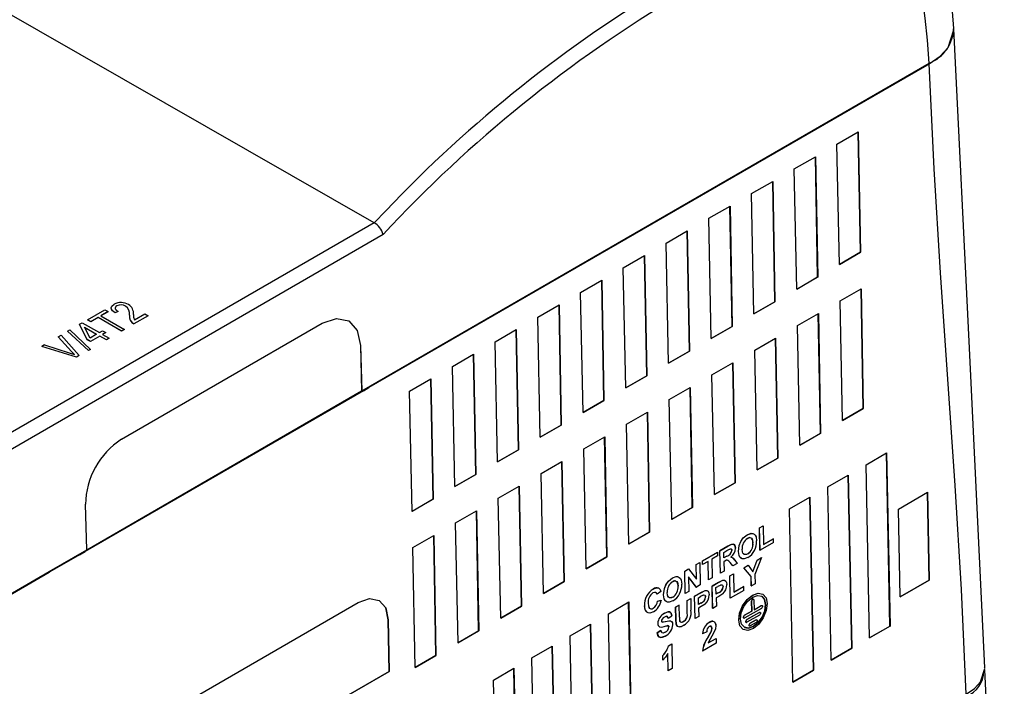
# Model space of a CAD drawing. Header units: millimetres. Extents: x 0 to 1676, y 0 to 1295.
# Tile 58 of 64: x 1473 to 1567, y 976 to 1039. Entities that reach past the tile are written whole.
import ezdxf

# ---------------------------------------------------------------- set-up
doc = ezdxf.new("R2010")
doc.units = ezdxf.units.MM
doc.header["$LTSCALE"] = 6

msp = doc.modelspace()

# ---------------------------------------------------------------- linework, layer by layer
for p, q in [((1506.702, 1020.157), (1330.404, 1120.865)), ((1505.518, 1004.155), (1559.518, 1035.329)), ((1559.277, 1035.111), (1559.208, 1035.15)), ((1559.518, 1035.244), (1559.277, 1035.105)), ((1559.277, 1035.111), (1555.093, 1032.695)), ((1559.277, 1035.111), (1559.277, 1035.105)), ((1555.093, 1032.695), (1506.207, 1004.474)), ((1550.73, 1027.612), (1552.751, 1028.779)), ((1552.958, 1017.34), (1552.748, 1028.777)), ((1552.751, 1028.779), (1552.962, 1017.338)), ((1550.964, 1016.185), (1550.73, 1027.612)), ((1546.664, 1025.265), (1548.686, 1026.432)), ((1548.892, 1014.993), (1548.682, 1026.43)), ((1548.686, 1026.432), (1548.896, 1014.991)), ((1546.898, 1013.838), (1546.664, 1025.265)), ((1542.598, 1022.918), (1544.62, 1024.085)), ((1544.826, 1012.646), (1544.616, 1024.083)), ((1544.62, 1024.085), (1544.83, 1012.644)), ((1542.833, 1011.491), (1542.598, 1022.918)), ((1507.801, 1021.292), (1506.703, 1020.156)), ((1538.533, 1020.571), (1540.554, 1021.738)), ((1540.76, 1010.298), (1540.55, 1021.736)), ((1540.554, 1021.738), (1540.764, 1010.296)), ((1506.703, 1020.156), (1411.534, 965.216)), ((1506.703, 1020.156), (1506.702, 1020.157)), ((1538.767, 1009.143), (1538.533, 1020.571)), ((1534.467, 1018.224), (1536.488, 1019.391)), ((1536.695, 1007.951), (1536.484, 1019.389)), ((1536.488, 1019.391), (1536.698, 1007.949)), ((1507.548, 1019.033), (1412.245, 964.015)), ((1534.701, 1006.796), (1534.467, 1018.224)), ((1550.964, 1016.189), (1552.958, 1017.34)), ((1552.962, 1017.338), (1550.964, 1016.185)), ((1552.962, 1017.338), (1552.958, 1017.34)), ((1530.401, 1015.877), (1532.422, 1017.044)), ((1532.629, 1005.604), (1532.419, 1017.041)), ((1532.422, 1017.044), (1532.632, 1005.602)), ((1530.635, 1004.449), (1530.401, 1015.877)), ((1526.335, 1013.529), (1528.356, 1014.696)), ((1528.563, 1003.257), (1528.353, 1014.694)), ((1528.356, 1014.696), (1528.566, 1003.255)), ((1546.898, 1013.842), (1548.892, 1014.993)), ((1548.896, 1014.991), (1546.898, 1013.838)), ((1548.896, 1014.991), (1548.892, 1014.993)), ((1551.035, 1012.734), (1553.025, 1013.883)), ((1553.231, 1002.479), (1553.022, 1013.881)), ((1553.025, 1013.883), (1553.235, 1002.477)), ((1526.569, 1002.102), (1526.335, 1013.529)), ((1542.832, 1011.495), (1544.826, 1012.646)), ((1544.83, 1012.644), (1544.826, 1012.646)), ((1551.268, 1001.342), (1551.035, 1012.734)), ((1479.439, 1010.914), (1481.09, 1011.867)), ((1481.09, 1011.867), (1481.387, 1011.697)), ((1482.344, 1011.719), (1482.047, 1011.586)), ((1482.344, 1011.715), (1482.047, 1011.582)), ((1482.219, 1012.254), (1482.219, 1012.25)), ((1482.344, 1011.715), (1482.344, 1011.719)), ((1483.052, 1012.221), (1483.052, 1012.225)), ((1522.269, 1011.182), (1524.29, 1012.349)), ((1524.497, 1000.91), (1524.287, 1012.347)), ((1524.29, 1012.349), (1524.501, 1000.908)), ((1544.83, 1012.644), (1542.833, 1011.491)), ((1479.736, 1010.744), (1479.439, 1010.914)), ((1479.439, 1010.91), (1479.439, 1010.914)), ((1479.736, 1010.74), (1479.439, 1010.91)), ((1480.429, 1011.145), (1479.736, 1010.744)), ((1480.429, 1011.141), (1479.736, 1010.74)), ((1482.675, 1009.862), (1480.429, 1011.145)), ((1480.429, 1011.145), (1480.429, 1011.141)), ((1482.675, 1009.858), (1480.429, 1011.141)), ((1481.387, 1011.697), (1480.693, 1011.297)), ((1480.693, 1011.297), (1482.939, 1010.015)), ((1481.387, 1011.693), (1480.697, 1011.295)), ((1481.387, 1011.693), (1481.387, 1011.697)), ((1482.047, 1011.582), (1482.047, 1011.586)), ((1483.408, 1011.365), (1483.408, 1011.369)), ((1485.184, 1011.311), (1483.83, 1010.529)), ((1485.184, 1011.307), (1483.83, 1010.525)), ((1483.896, 1010.909), (1484.887, 1011.481)), ((1484.887, 1011.481), (1485.184, 1011.311)), ((1485.184, 1011.307), (1485.184, 1011.311)), ((1522.503, 999.755), (1522.269, 1011.182)), ((1546.969, 1010.386), (1548.959, 1011.535)), ((1549.165, 1000.132), (1548.956, 1011.533)), ((1548.959, 1011.535), (1549.169, 1000.13)), ((1477.535, 1009.853), (1477.738, 1009.97)), ((1479.509, 1007.997), (1477.535, 1009.853)), ((1477.535, 1009.853), (1477.535, 1009.849)), ((1479.509, 1007.992), (1477.535, 1009.849)), ((1477.738, 1009.97), (1479.712, 1008.114)), ((1478.661, 1010.503), (1478.91, 1010.647)), ((1479.406, 1009.037), (1478.661, 1010.503)), ((1478.661, 1010.503), (1478.661, 1010.499)), ((1479.406, 1009.033), (1478.661, 1010.499)), ((1478.91, 1010.647), (1480.561, 1009.704)), ((1479.148, 1010.208), (1480.297, 1009.552)), ((1479.666, 1009.187), (1479.148, 1010.208)), ((1479.151, 1010.202), (1480.294, 1009.549)), ((1479.736, 1010.74), (1479.736, 1010.744)), ((1480.561, 1009.704), (1480.859, 1009.876)), ((1480.859, 1009.876), (1481.156, 1009.706)), ((1482.664, 999.568), (1501.756, 1010.59)), ((1482.939, 1010.015), (1482.675, 1009.862)), ((1482.939, 1010.01), (1482.675, 1009.858)), ((1482.675, 1009.858), (1482.675, 1009.862)), ((1482.939, 1010.01), (1482.939, 1010.015)), ((1483.83, 1010.525), (1483.83, 1010.529)), ((1518.203, 1008.835), (1520.225, 1010.002)), ((1520.431, 998.563), (1520.221, 1010)), ((1520.225, 1010.002), (1520.435, 998.561)), ((1538.767, 1009.147), (1540.76, 1010.298)), ((1540.764, 1010.296), (1538.767, 1009.143)), ((1540.764, 1010.296), (1540.76, 1010.298)), ((1547.202, 998.995), (1546.969, 1010.386)), ((1476.632, 1009.294), (1476.907, 1009.452)), ((1477.911, 1007.914), (1476.632, 1009.294)), ((1476.632, 1009.29), (1476.632, 1009.294)), ((1477.911, 1007.91), (1476.632, 1009.29)), ((1476.907, 1009.452), (1478.648, 1007.538)), ((1479.703, 1008.867), (1479.406, 1009.037)), ((1479.406, 1009.033), (1479.406, 1009.037)), ((1479.703, 1008.863), (1479.406, 1009.033)), ((1480.297, 1009.552), (1479.666, 1009.187)), ((1480.594, 1009.382), (1479.703, 1008.867)), ((1480.594, 1009.378), (1479.703, 1008.863)), ((1481.222, 1009.023), (1480.594, 1009.382)), ((1480.594, 1009.378), (1480.594, 1009.382)), ((1481.222, 1009.019), (1480.594, 1009.378)), ((1481.156, 1009.706), (1480.859, 1009.534)), ((1480.859, 1009.534), (1481.486, 1009.176)), ((1481.156, 1009.702), (1480.862, 1009.532)), ((1481.156, 1009.702), (1481.156, 1009.706)), ((1481.486, 1009.176), (1481.222, 1009.023)), ((1481.486, 1009.172), (1481.222, 1009.019)), ((1481.222, 1009.019), (1481.222, 1009.023)), ((1481.486, 1009.172), (1481.486, 1009.176)), ((1542.903, 1008.039), (1544.893, 1009.188)), ((1545.099, 997.785), (1544.89, 1009.186)), ((1544.893, 1009.188), (1545.103, 997.783)), ((1475.344, 1008.55), (1475.072, 1008.394)), ((1478.375, 1007.38), (1475.072, 1008.394)), ((1475.072, 1008.389), (1475.072, 1008.394)), ((1478.375, 1007.376), (1475.072, 1008.389)), ((1475.344, 1008.55), (1477.697, 1007.791)), ((1479.712, 1008.114), (1479.509, 1007.997)), ((1479.712, 1008.11), (1479.509, 1007.992)), ((1479.509, 1007.992), (1479.509, 1007.997)), ((1479.703, 1008.863), (1479.703, 1008.867)), ((1479.712, 1008.11), (1479.712, 1008.114)), ((1505.393, 1008.49), (1505.509, 1004.16)), ((1505.393, 1008.49), (1505.402, 1008.485)), ((1505.402, 1008.485), (1505.518, 1004.155)), ((1518.437, 997.407), (1518.203, 1008.835)), ((1543.137, 996.648), (1542.903, 1008.039)), ((1477.697, 1007.791), (1478.2, 1007.621)), ((1477.911, 1007.91), (1477.911, 1007.914)), ((1478.648, 1007.538), (1478.375, 1007.38)), ((1478.648, 1007.534), (1478.375, 1007.376)), ((1478.375, 1007.376), (1478.375, 1007.38)), ((1478.648, 1007.534), (1478.648, 1007.538)), ((1514.137, 1006.488), (1516.159, 1007.655)), ((1516.365, 996.215), (1516.155, 1007.653)), ((1516.159, 1007.655), (1516.369, 996.213)), ((1534.701, 1006.8), (1536.695, 1007.951)), ((1536.698, 1007.949), (1534.701, 1006.796)), ((1536.698, 1007.949), (1536.695, 1007.951)), ((1514.371, 995.06), (1514.137, 1006.488)), ((1538.837, 1005.692), (1540.828, 1006.841)), ((1541.034, 995.438), (1540.824, 1006.839)), ((1540.828, 1006.841), (1541.037, 995.436)), ((1510.071, 1004.141), (1512.093, 1005.308)), ((1512.299, 993.868), (1512.089, 1005.306)), ((1512.093, 1005.308), (1512.303, 993.866)), ((1530.635, 1004.453), (1532.629, 1005.604)), ((1532.632, 1005.602), (1530.635, 1004.449)), ((1532.632, 1005.602), (1532.629, 1005.604)), ((1539.071, 994.301), (1538.837, 1005.692)), ((1505.676, 1004.168), (1505.54, 1004.242)), ((1505.676, 1004.168), (1506.207, 1004.474)), ((1534.771, 1003.345), (1536.762, 1004.494)), ((1536.968, 993.091), (1536.758, 1004.492)), ((1536.762, 1004.494), (1536.971, 993.089)), ((1505.676, 1004.168), (1479.196, 988.881)), ((1479.355, 989.062), (1505.509, 1004.16)), ((1505.518, 1004.155), (1505.509, 1004.16)), ((1510.306, 992.713), (1510.071, 1004.141)), ((1535.005, 991.954), (1534.771, 1003.345)), ((1526.569, 1002.106), (1528.563, 1003.257)), ((1528.566, 1003.255), (1526.569, 1002.102)), ((1528.566, 1003.255), (1528.563, 1003.257)), ((1551.268, 1001.346), (1553.231, 1002.479)), ((1553.235, 1002.477), (1551.268, 1001.342)), ((1553.231, 1002.479), (1553.235, 1002.477)), ((1530.706, 1000.998), (1532.696, 1002.147)), ((1532.902, 990.744), (1532.692, 1002.145)), ((1532.696, 1002.147), (1532.905, 990.742)), ((1522.503, 999.759), (1524.497, 1000.91)), ((1524.501, 1000.908), (1522.503, 999.755)), ((1524.501, 1000.908), (1524.497, 1000.91)), ((1530.939, 989.606), (1530.706, 1000.998)), ((1526.64, 998.651), (1528.63, 999.8)), ((1528.836, 988.396), (1528.626, 999.797)), ((1528.63, 999.8), (1528.84, 988.394)), ((1547.202, 998.999), (1549.165, 1000.132)), ((1549.169, 1000.13), (1547.202, 998.995)), ((1549.165, 1000.132), (1549.169, 1000.13)), ((1526.873, 987.259), (1526.64, 998.651)), ((1518.437, 997.412), (1520.431, 998.563)), ((1520.435, 998.561), (1518.437, 997.407)), ((1520.435, 998.561), (1520.431, 998.563)), ((1543.136, 996.652), (1545.099, 997.785)), ((1545.103, 997.783), (1543.137, 996.648)), ((1545.099, 997.785), (1545.103, 997.783)), ((1553.51, 997.146), (1555.444, 998.263)), ((1555.773, 981.808), (1555.44, 998.261)), ((1555.444, 998.263), (1555.777, 981.806)), ((1522.574, 996.303), (1524.564, 997.452)), ((1524.77, 986.049), (1524.561, 997.45)), ((1524.564, 997.452), (1524.774, 986.047)), ((1553.817, 980.675), (1553.51, 997.146)), ((1514.371, 995.064), (1516.365, 996.215)), ((1516.369, 996.213), (1514.371, 995.06)), ((1516.369, 996.213), (1516.365, 996.215)), ((1522.807, 984.912), (1522.574, 996.303)), ((1549.869, 995.044), (1551.802, 996.16)), ((1552.132, 979.706), (1551.799, 996.158)), ((1551.802, 996.16), (1552.135, 979.704)), ((1518.508, 993.956), (1520.498, 995.105)), ((1520.704, 983.702), (1520.495, 995.103)), ((1520.498, 995.105), (1520.708, 983.7)), ((1539.071, 994.305), (1541.034, 995.438)), ((1541.037, 995.436), (1539.071, 994.301)), ((1541.034, 995.438), (1541.037, 995.436)), ((1550.176, 978.573), (1549.869, 995.044)), ((1518.741, 982.565), (1518.508, 993.956)), ((1546.227, 992.942), (1548.161, 994.058)), ((1548.49, 977.604), (1548.157, 994.056)), ((1548.161, 994.058), (1548.494, 977.602)), ((1556.581, 992.934), (1559.349, 994.531)), ((1559.513, 986.18), (1559.345, 994.529)), ((1559.349, 994.531), (1559.517, 986.178)), ((1479.355, 989.052), (1479.239, 993.382)), ((1510.306, 992.717), (1512.299, 993.868)), ((1512.303, 993.866), (1510.306, 992.713)), ((1512.303, 993.866), (1512.299, 993.868)), ((1535.005, 991.958), (1536.968, 993.091)), ((1536.971, 993.089), (1535.005, 991.954)), ((1536.968, 993.091), (1536.971, 993.089)), ((1514.442, 991.609), (1516.432, 992.758)), ((1516.638, 981.355), (1516.429, 992.756)), ((1516.432, 992.758), (1516.642, 981.353)), ((1546.534, 976.471), (1546.227, 992.942)), ((1556.738, 984.574), (1556.581, 992.934)), ((1514.676, 980.218), (1514.442, 991.609)), ((1543.366, 991.138), (1543.715, 991.34)), ((1543.407, 989.018), (1543.366, 991.138)), ((1543.366, 991.138), (1543.369, 991.136)), ((1543.369, 991.136), (1543.718, 991.338)), ((1543.41, 989.016), (1543.369, 991.136)), ((1543.715, 991.34), (1543.718, 991.338)), ((1543.718, 991.338), (1543.753, 989.571)), ((1510.376, 989.262), (1512.367, 990.411)), ((1512.572, 979.008), (1512.363, 990.409)), ((1512.367, 990.411), (1512.576, 979.006)), ((1530.939, 989.61), (1532.902, 990.744)), ((1532.905, 990.742), (1530.939, 989.606)), ((1532.902, 990.744), (1532.905, 990.742)), ((1541.817, 990.188), (1542.198, 990.492)), ((1541.817, 990.188), (1541.821, 990.186)), ((1541.821, 990.186), (1542.202, 990.49)), ((1542.198, 990.492), (1542.202, 990.49)), ((1510.61, 977.87), (1510.376, 989.262)), ((1539.594, 988.961), (1540.356, 989.401)), ((1540.36, 989.399), (1539.597, 988.959)), ((1540.356, 989.401), (1540.36, 989.399)), ((1541.361, 988.896), (1541.432, 989.482)), ((1541.364, 988.894), (1541.435, 989.48)), ((1541.432, 989.482), (1541.435, 989.48)), ((1542.738, 989.707), (1542.734, 989.709)), ((1544.691, 989.755), (1543.41, 989.016)), ((1543.753, 989.575), (1544.681, 990.111)), ((1544.684, 990.109), (1543.753, 989.571)), ((1544.681, 990.111), (1544.684, 990.109)), ((1544.691, 989.755), (1544.684, 990.109)), ((1475.777, 986.986), (1479.355, 989.052)), ((1478.665, 988.574), (1475.847, 986.948)), ((1478.665, 988.574), (1479.196, 988.881)), ((1526.873, 987.263), (1528.836, 988.396)), ((1528.84, 988.394), (1526.873, 987.259)), ((1528.836, 988.396), (1528.84, 988.394)), ((1537.941, 988.007), (1539.361, 988.826)), ((1537.944, 988.005), (1539.365, 988.825)), ((1539.371, 988.471), (1538.836, 988.162)), ((1539.361, 988.826), (1539.365, 988.825)), ((1539.365, 988.825), (1539.371, 988.471)), ((1539.635, 986.841), (1539.594, 988.961)), ((1539.594, 988.961), (1539.597, 988.959)), ((1539.639, 986.839), (1539.597, 988.959)), ((1539.954, 988.807), (1540.25, 988.979)), ((1539.964, 988.291), (1539.954, 988.807)), ((1540.241, 988.455), (1539.963, 988.295)), ((1540.245, 988.453), (1539.964, 988.291)), ((1540.245, 988.453), (1540.241, 988.455)), ((1540.727, 988.998), (1540.723, 989)), ((1541.361, 988.896), (1541.364, 988.894)), ((1542.238, 988.673), (1542.242, 988.671)), ((1543.556, 988.322), (1542.916, 986.708)), ((1543.144, 988.088), (1543.552, 988.324)), ((1543.147, 988.086), (1543.556, 988.322)), ((1543.407, 989.018), (1543.41, 989.016)), ((1543.552, 988.324), (1543.556, 988.322)), ((1537.335, 987.657), (1537.685, 987.859)), ((1537.362, 986.267), (1537.335, 987.657)), ((1537.335, 987.657), (1537.339, 987.655)), ((1537.339, 987.655), (1537.688, 987.857)), ((1537.366, 986.262), (1537.339, 987.655)), ((1537.685, 987.859), (1537.688, 987.857)), ((1537.688, 987.857), (1537.729, 985.736)), ((1537.948, 987.653), (1537.941, 988.007)), ((1537.941, 988.007), (1537.944, 988.005)), ((1537.951, 987.651), (1537.944, 988.005)), ((1537.948, 987.653), (1537.951, 987.651)), ((1538.487, 987.96), (1537.951, 987.651)), ((1538.517, 986.195), (1538.483, 987.958)), ((1538.521, 986.193), (1538.487, 987.96)), ((1538.836, 988.162), (1538.87, 986.395)), ((1540.049, 987.982), (1539.97, 987.937)), ((1539.97, 987.937), (1539.988, 987.04)), ((1540.833, 987.532), (1540.566, 987.864)), ((1540.566, 987.864), (1540.569, 987.862)), ((1540.837, 987.53), (1540.569, 987.862)), ((1540.833, 987.532), (1540.837, 987.53)), ((1541.245, 987.766), (1540.837, 987.53)), ((1541.017, 988.059), (1541.245, 987.766)), ((1541.876, 987.356), (1542.285, 987.592)), ((1542.563, 986.512), (1541.876, 987.356)), ((1541.88, 987.354), (1541.876, 987.356)), ((1541.88, 987.354), (1542.288, 987.59)), ((1542.567, 986.51), (1541.88, 987.354)), ((1542.285, 987.592), (1542.288, 987.59)), ((1542.288, 987.59), (1542.734, 986.964)), ((1542.732, 986.968), (1543.144, 988.088)), ((1542.734, 986.964), (1543.147, 988.086)), ((1543.144, 988.088), (1543.147, 988.086)), ((1475.847, 986.948), (1470.811, 984.041)), ((1470.882, 984.16), (1475.777, 986.986)), ((1475.775, 986.909), (1470.883, 984.085)), ((1475.777, 986.986), (1475.775, 986.909)), ((1536.241, 987.025), (1536.606, 987.236)), ((1536.282, 984.905), (1536.241, 987.025)), ((1536.241, 987.025), (1536.245, 987.023)), ((1536.245, 987.023), (1536.61, 987.234)), ((1536.286, 984.903), (1536.245, 987.023)), ((1536.606, 987.236), (1536.61, 987.234)), ((1537.354, 985.519), (1536.608, 986.477)), ((1536.608, 986.477), (1536.635, 985.105)), ((1537.35, 985.521), (1536.608, 986.474)), ((1536.61, 987.234), (1537.366, 986.262)), ((1539.635, 986.841), (1539.639, 986.839)), ((1539.988, 987.04), (1539.639, 986.839)), ((1540.537, 986.584), (1540.887, 986.785)), ((1540.578, 984.463), (1540.537, 986.584)), ((1540.537, 986.584), (1540.541, 986.582)), ((1540.541, 986.582), (1540.89, 986.783)), ((1540.582, 984.461), (1540.541, 986.582)), ((1540.887, 986.785), (1540.89, 986.783)), ((1540.89, 986.783), (1540.924, 985.016)), ((1542.581, 985.619), (1542.563, 986.512)), ((1542.563, 986.512), (1542.567, 986.51)), ((1542.584, 985.617), (1542.567, 986.51)), ((1542.916, 986.708), (1542.934, 985.819)), ((1522.807, 984.916), (1524.77, 986.049)), ((1524.774, 986.047), (1522.807, 984.912)), ((1524.77, 986.049), (1524.774, 986.047)), ((1534.693, 986.075), (1535.074, 986.379)), ((1534.693, 986.075), (1534.696, 986.073)), ((1534.696, 986.073), (1535.077, 986.377)), ((1535.074, 986.379), (1535.077, 986.377)), ((1535.613, 985.594), (1535.61, 985.596)), ((1537.35, 985.521), (1537.354, 985.519)), ((1537.729, 985.736), (1537.354, 985.519)), ((1538.517, 986.195), (1538.521, 986.193)), ((1538.87, 986.395), (1538.521, 986.193)), ((1538.861, 985.616), (1539.442, 985.951)), ((1538.902, 983.495), (1538.861, 985.616)), ((1538.861, 985.616), (1538.864, 985.614)), ((1539.445, 985.949), (1538.864, 985.614)), ((1538.906, 983.493), (1538.864, 985.614)), ((1539.221, 985.462), (1539.405, 985.569)), ((1539.442, 985.951), (1539.873, 986.168)), ((1539.445, 985.949), (1539.442, 985.951)), ((1539.445, 985.949), (1539.877, 986.166)), ((1539.873, 986.168), (1539.877, 986.166)), ((1539.902, 985.541), (1539.898, 985.543)), ((1540.924, 985.02), (1541.852, 985.556)), ((1541.856, 985.554), (1540.924, 985.016)), ((1541.852, 985.556), (1541.856, 985.554)), ((1541.863, 985.2), (1541.856, 985.554)), ((1542.581, 985.619), (1542.584, 985.617)), ((1542.934, 985.819), (1542.584, 985.617)), ((1556.738, 984.578), (1559.513, 986.18)), ((1559.517, 986.178), (1556.738, 984.574)), ((1559.517, 986.178), (1559.513, 986.18)), ((1533.243, 985.318), (1533.24, 985.32)), ((1533.623, 984.827), (1533.627, 984.825)), ((1533.975, 985.108), (1533.627, 984.825)), ((1533.78, 985.397), (1533.783, 985.395)), ((1534.236, 984.783), (1534.307, 985.369)), ((1534.236, 984.783), (1534.24, 984.781)), ((1534.24, 984.781), (1534.311, 985.367)), ((1534.307, 985.369), (1534.311, 985.367)), ((1535.114, 984.56), (1535.117, 984.558)), ((1536.282, 984.905), (1536.286, 984.903)), ((1536.635, 985.105), (1536.286, 984.903)), ((1537.185, 984.648), (1537.766, 984.983)), ((1537.226, 982.528), (1537.185, 984.648)), ((1537.185, 984.648), (1537.188, 984.646)), ((1537.769, 984.981), (1537.188, 984.646)), ((1537.229, 982.526), (1537.188, 984.646)), ((1537.544, 984.494), (1537.729, 984.601)), ((1537.766, 984.983), (1538.197, 985.2)), ((1537.769, 984.981), (1537.766, 984.983)), ((1537.769, 984.981), (1538.2, 985.198)), ((1538.197, 985.2), (1538.2, 985.198)), ((1538.225, 984.573), (1538.222, 984.575)), ((1539.233, 984.837), (1539.221, 985.462)), ((1539.439, 984.96), (1539.233, 984.841)), ((1539.442, 984.958), (1539.233, 984.837)), ((1539.479, 984.621), (1539.24, 984.483)), ((1539.442, 984.958), (1539.439, 984.96)), ((1539.859, 984.872), (1539.479, 984.621)), ((1541.863, 985.2), (1540.582, 984.461)), ((1542.709, 984.749), (1542.712, 984.747)), ((1543.559, 984.642), (1543.555, 984.644)), ((1543.67, 984.844), (1543.666, 984.846)), ((1479.736, 969.355), (1505.191, 984.05)), ((1518.741, 982.569), (1520.704, 983.702)), ((1520.708, 983.7), (1518.741, 982.565)), ((1520.704, 983.702), (1520.708, 983.7)), ((1528.981, 982.986), (1530.915, 984.102)), ((1531.244, 967.648), (1530.911, 984.1)), ((1530.915, 984.102), (1531.247, 967.646)), ((1532.42, 983.743), (1532.424, 983.741)), ((1533.659, 984.188), (1534.011, 984.254)), ((1533.659, 984.188), (1533.663, 984.186)), ((1533.663, 984.186), (1534.015, 984.252)), ((1534.011, 984.254), (1534.015, 984.252)), ((1535.368, 983.6), (1535.718, 983.801)), ((1535.721, 983.799), (1535.372, 983.598)), ((1535.718, 983.801), (1535.721, 983.799)), ((1535.744, 982.649), (1535.721, 983.799)), ((1536.463, 984.231), (1536.812, 984.433)), ((1536.486, 983.056), (1536.463, 984.231)), ((1536.463, 984.231), (1536.466, 984.229)), ((1536.466, 984.229), (1536.816, 984.431)), ((1536.489, 983.054), (1536.466, 984.229)), ((1536.812, 984.433), (1536.816, 984.431)), ((1536.816, 984.431), (1536.837, 983.322)), ((1537.556, 983.869), (1537.544, 984.494)), ((1537.762, 983.992), (1537.556, 983.873)), ((1537.766, 983.99), (1537.556, 983.869)), ((1537.802, 983.654), (1537.563, 983.516)), ((1537.766, 983.99), (1537.762, 983.992)), ((1538.182, 983.904), (1537.802, 983.654)), ((1539.255, 983.695), (1538.906, 983.493)), ((1539.24, 984.483), (1539.255, 983.695)), ((1540.578, 984.463), (1540.582, 984.461)), ((1542.628, 983.228), (1542.61, 984.179)), ((1542.61, 984.179), (1542.614, 984.177)), ((1542.614, 984.177), (1542.632, 983.226)), ((1542.716, 984.369), (1542.72, 984.367)), ((1542.831, 984.303), (1542.849, 983.351)), ((1542.849, 983.356), (1543.529, 983.748)), ((1543.533, 983.746), (1542.849, 983.351)), ((1543.529, 983.748), (1543.533, 983.746)), ((1529.288, 966.515), (1528.981, 982.986)), ((1533.248, 983.511), (1533.251, 983.509)), ((1534.315, 983.019), (1534.319, 983.017)), ((1534.662, 982.556), (1535.011, 982.785)), ((1535.008, 982.787), (1535.011, 982.785)), ((1535.39, 982.473), (1535.368, 983.6)), ((1535.368, 983.6), (1535.372, 983.598)), ((1535.372, 983.598), (1535.394, 982.471)), ((1536.489, 983.054), (1536.486, 983.056)), ((1537.579, 982.727), (1537.229, 982.526)), ((1537.563, 983.516), (1537.579, 982.727)), ((1538.902, 983.495), (1538.906, 983.493)), ((1541.945, 982.834), (1542.628, 983.228)), ((1541.949, 982.832), (1541.945, 982.834)), ((1542.632, 983.226), (1541.949, 982.832)), ((1543.538, 983.492), (1541.954, 982.578)), ((1542.153, 982.42), (1543.341, 983.105)), ((1543.345, 983.103), (1542.157, 982.418)), ((1543.35, 982.85), (1542.162, 982.164)), ((1542.632, 983.226), (1542.628, 983.228)), ((1543.341, 983.105), (1543.345, 983.103)), ((1508.123, 977.503), (1508.034, 982.403)), ((1508.034, 982.403), (1508.038, 982.401)), ((1508.038, 982.401), (1508.126, 977.501)), ((1525.339, 980.884), (1527.273, 982)), ((1527.602, 965.546), (1527.269, 981.998)), ((1527.273, 982), (1527.606, 965.544)), ((1533.68, 982.06), (1533.683, 982.058)), ((1533.856, 981.734), (1533.859, 981.732)), ((1534.662, 982.556), (1534.659, 982.558)), ((1535.436, 981.958), (1535.39, 982.473)), ((1535.39, 982.473), (1535.394, 982.471)), ((1535.394, 982.471), (1535.44, 981.956)), ((1535.436, 981.958), (1535.44, 981.956)), ((1536.136, 982.228), (1536.14, 982.227)), ((1537.226, 982.528), (1537.229, 982.526)), ((1538.576, 982.16), (1538.58, 982.158)), ((1542.157, 982.418), (1542.153, 982.42)), ((1542.475, 982.071), (1543.04, 982.397)), ((1542.478, 982.069), (1542.475, 982.071)), ((1543.044, 982.395), (1542.478, 982.069)), ((1543.049, 982.142), (1542.483, 981.815)), ((1542.77, 981.767), (1542.767, 981.769)), ((1543.04, 982.397), (1543.044, 982.395)), ((1553.817, 980.679), (1555.773, 981.808)), ((1555.777, 981.806), (1553.817, 980.675)), ((1555.773, 981.808), (1555.777, 981.806)), ((1514.675, 980.222), (1516.638, 981.355)), ((1516.642, 981.353), (1514.676, 980.218)), ((1516.638, 981.355), (1516.642, 981.353)), ((1525.646, 964.412), (1525.339, 980.884)), ((1533.626, 981.165), (1533.975, 981.393)), ((1533.626, 981.165), (1533.63, 981.163)), ((1533.979, 981.391), (1533.63, 981.163)), ((1533.975, 981.393), (1534.026, 981.246)), ((1533.975, 981.393), (1533.979, 981.391)), ((1534.388, 981.219), (1534.391, 981.217)), ((1534.746, 981.722), (1534.749, 981.72)), ((1537.948, 981.085), (1537.952, 981.083)), ((1538.337, 981.261), (1537.952, 981.083)), ((1538.449, 980.73), (1538.748, 981.283)), ((1538.751, 981.281), (1538.453, 980.728)), ((1539.023, 981.18), (1538.487, 980.199)), ((1538.748, 981.283), (1538.751, 981.281)), ((1538.819, 981.597), (1538.822, 981.595)), ((1541.813, 981.482), (1541.816, 981.48)), ((1541.924, 981.684), (1541.928, 981.682)), ((1521.698, 978.781), (1523.631, 979.898)), ((1523.961, 963.443), (1523.628, 979.896)), ((1523.631, 979.898), (1523.964, 963.441)), ((1534.707, 979.926), (1535.015, 980.104)), ((1534.707, 979.926), (1534.71, 979.924)), ((1534.71, 979.924), (1535.018, 980.102)), ((1535.015, 980.104), (1535.018, 980.102)), ((1535.018, 980.102), (1535.064, 977.769)), ((1539.238, 980.179), (1537.932, 979.425)), ((1538.449, 980.73), (1538.453, 980.728)), ((1538.484, 980.201), (1539.226, 980.63)), ((1538.487, 980.199), (1539.23, 980.628)), ((1539.226, 980.63), (1539.23, 980.628)), ((1539.23, 980.628), (1539.238, 980.179)), ((1510.61, 977.875), (1512.572, 979.008)), ((1512.576, 979.006), (1510.61, 977.87)), ((1512.572, 979.008), (1512.576, 979.006)), ((1534.164, 978.554), (1534.156, 979.003)), ((1534.156, 979.003), (1534.159, 979.001)), ((1534.168, 978.552), (1534.159, 979.001)), ((1534.676, 977.549), (1534.644, 979.21)), ((1534.679, 977.547), (1534.647, 979.208)), ((1537.928, 979.427), (1537.932, 979.425)), ((1550.175, 978.577), (1552.132, 979.706)), ((1552.135, 979.704), (1550.176, 978.573)), ((1552.132, 979.706), (1552.135, 979.704)), ((1522.005, 962.31), (1521.698, 978.781)), ((1534.164, 978.554), (1534.168, 978.552)), ((1477.117, 959.604), (1508.123, 977.503)), ((1508.126, 977.501), (1477.118, 959.6)), ((1508.123, 977.503), (1508.126, 977.501)), ((1518.056, 976.679), (1519.99, 977.795)), ((1520.319, 961.341), (1519.986, 977.793)), ((1519.99, 977.795), (1520.323, 961.339)), ((1534.676, 977.549), (1534.679, 977.547)), ((1535.064, 977.769), (1534.679, 977.547)), ((1546.534, 976.475), (1548.49, 977.604)), ((1548.494, 977.602), (1546.534, 976.471)), ((1548.49, 977.604), (1548.494, 977.602)), ((1518.363, 960.208), (1518.056, 976.679))]:
    msp.add_line(p, q)
at = {"flags": 128}
for points in [[(1561.863, 1038.622), (1561.21, 1046.687), (1560.769, 1053.002)], [(1559.518, 1035.329), (1559.356, 1037.499), (1559.128, 1039.603), (1558.851, 1041.786), (1558.574, 1043.943), (1558.427, 1045.182), (1558.295, 1046.45), (1558.188, 1047.726), (1558.125, 1048.72), (1558.098, 1049.261), (1558.023, 1050.764)], [(1559.518, 1035.244), (1560.56, 1035.985), (1561.306, 1036.816), (1561.861, 1038.495), (1561.83, 1038.589)], [(1564.789, 977.833), (1563.324, 1008.236), (1561.865, 1038.593)], [(1563.038, 975.321), (1562.586, 985.272), (1561.979, 995.169), (1561.274, 1005.28), (1560.571, 1015.387), (1559.965, 1025.287), (1559.518, 1035.244)], [(1482.047, 1011.586), (1481.816, 1011.774), (1481.689, 1011.992), (1481.691, 1012.107), (1481.74, 1012.219), (1481.965, 1012.41)], [(1481.7, 1012.122), (1481.74, 1012.215), (1481.965, 1012.406)], [(1482.047, 1011.582), (1481.816, 1011.77), (1481.723, 1011.93)], [(1482.219, 1012.254), (1482.135, 1012.191), (1482.082, 1012.123), (1482.062, 1012.051), (1482.074, 1011.975), (1482.177, 1011.836), (1482.344, 1011.719)], [(1482.113, 1011.917), (1482.163, 1011.845), (1482.344, 1011.715)], [(1483.795, 1011.417), (1483.814, 1011.16), (1483.896, 1010.909)], [(1501.756, 1010.59), (1503.12, 1011.052), (1504.289, 1010.818), (1505.087, 1009.917), (1505.402, 1008.485)], [(1504.272, 1010.825), (1504.28, 1010.823), (1505.078, 1009.922), (1505.393, 1008.49)], [(1478.2, 1007.621), (1478.053, 1007.766), (1477.911, 1007.914)], [(1478.201, 1007.616), (1478.053, 1007.762), (1477.911, 1007.91)], [(1541.432, 989.482), (1541.586, 989.855), (1541.817, 990.188)], [(1541.435, 989.48), (1541.592, 989.857), (1541.821, 990.186)], [(1542.198, 990.492), (1542.552, 990.624), (1542.712, 990.617), (1542.718, 990.614)], [(1542.202, 990.49), (1542.556, 990.622), (1542.716, 990.614), (1542.853, 990.553), (1542.958, 990.443), (1543.032, 990.286), (1543.087, 989.898)], [(1542.213, 990.139), (1542.327, 990.193), (1542.437, 990.215), (1542.534, 990.201), (1542.614, 990.151), (1542.671, 990.07), (1542.709, 989.963), (1542.738, 989.707)], [(1540.356, 989.401), (1540.605, 989.53), (1540.741, 989.578), (1540.843, 989.587), (1540.938, 989.551), (1541.012, 989.469), (1541.055, 989.363), (1541.072, 989.22)], [(1541.076, 989.218), (1541.058, 989.36), (1541.016, 989.468), (1540.942, 989.549), (1540.847, 989.585), (1540.745, 989.577), (1540.608, 989.528), (1540.36, 989.399)], [(1540.25, 988.979), (1540.43, 989.081), (1540.528, 989.132)], [(1540.524, 989.134), (1540.601, 989.153), (1540.666, 989.138), (1540.692, 989.115), (1540.709, 989.084), (1540.723, 989)], [(1540.528, 989.132), (1540.604, 989.151), (1540.67, 989.136), (1540.694, 989.114), (1540.713, 989.082), (1540.727, 988.998)], [(1540.628, 988.374), (1540.85, 988.265), (1541.013, 988.061)], [(1541.017, 988.059), (1540.854, 988.263), (1540.632, 988.372)], [(1541.723, 988.197), (1541.597, 988.251), (1541.493, 988.357), (1541.417, 988.512), (1541.361, 988.896)], [(1542.249, 988.318), (1541.898, 988.186), (1541.738, 988.19), (1541.601, 988.249), (1541.496, 988.355), (1541.421, 988.51), (1541.364, 988.894)], [(1542.238, 988.673), (1542.124, 988.621), (1542.015, 988.601), (1541.917, 988.619), (1541.837, 988.67), (1541.78, 988.749), (1541.739, 988.86), (1541.71, 989.112)], [(1542.242, 988.671), (1542.128, 988.619), (1542.018, 988.599), (1541.923, 988.615), (1541.84, 988.668), (1541.784, 988.746), (1541.743, 988.858), (1541.713, 989.11)], [(1540.249, 988.07), (1540.211, 988.065), (1540.045, 987.984)], [(1540.569, 987.862), (1540.438, 987.99), (1540.359, 988.052), (1540.29, 988.073), (1540.215, 988.063), (1540.049, 987.982)], [(1540.566, 987.864), (1540.436, 987.991), (1540.433, 987.993)], [(1535.074, 986.379), (1535.428, 986.511), (1535.588, 986.504), (1535.594, 986.501)], [(1535.077, 986.377), (1535.431, 986.509), (1535.592, 986.501), (1535.729, 986.44), (1535.833, 986.33), (1535.907, 986.173), (1535.963, 985.786)], [(1534.307, 985.369), (1534.461, 985.742), (1534.693, 986.075)], [(1534.311, 985.367), (1534.467, 985.744), (1534.696, 986.073)], [(1535.089, 986.026), (1535.203, 986.08), (1535.312, 986.102), (1535.41, 986.088), (1535.489, 986.038), (1535.547, 985.957), (1535.584, 985.851), (1535.613, 985.594)], [(1539.678, 985.715), (1539.764, 985.73), (1539.836, 985.704), (1539.883, 985.639), (1539.898, 985.543)], [(1539.681, 985.713), (1539.767, 985.728), (1539.839, 985.703), (1539.886, 985.639), (1539.902, 985.541)], [(1539.873, 986.168), (1540.029, 986.169), (1540.152, 986.089), (1540.224, 985.942), (1540.247, 985.751)], [(1539.877, 986.166), (1540.034, 986.167), (1540.156, 986.087), (1540.228, 985.94), (1540.251, 985.749)], [(1533.623, 984.827), (1533.57, 984.943), (1533.477, 985.006), (1533.362, 985.009), (1533.222, 984.953)], [(1533.627, 984.825), (1533.573, 984.941), (1533.481, 985.004), (1533.359, 985.006), (1533.226, 984.951)], [(1533.243, 985.318), (1533.532, 985.431), (1533.783, 985.395)], [(1533.783, 985.395), (1533.901, 985.279), (1533.975, 985.108)], [(1534.598, 984.084), (1534.473, 984.138), (1534.368, 984.244), (1534.293, 984.399), (1534.236, 984.783)], [(1535.125, 984.205), (1534.773, 984.073), (1534.614, 984.077), (1534.476, 984.136), (1534.371, 984.242), (1534.296, 984.397), (1534.24, 984.781)], [(1535.114, 984.56), (1534.999, 984.508), (1534.89, 984.488), (1534.793, 984.506), (1534.712, 984.557), (1534.655, 984.636), (1534.614, 984.747), (1534.585, 984.999)], [(1535.117, 984.558), (1535.003, 984.506), (1534.894, 984.486), (1534.798, 984.502), (1534.716, 984.555), (1534.659, 984.633), (1534.618, 984.745), (1534.589, 984.997)], [(1538.001, 984.747), (1538.087, 984.762), (1538.16, 984.736), (1538.206, 984.671), (1538.222, 984.575)], [(1538.005, 984.745), (1538.091, 984.761), (1538.163, 984.735), (1538.209, 984.671), (1538.225, 984.573)], [(1538.197, 985.2), (1538.353, 985.202), (1538.476, 985.121), (1538.548, 984.974), (1538.571, 984.783)], [(1538.2, 985.198), (1538.358, 985.2), (1538.48, 985.119), (1538.552, 984.972), (1538.575, 984.781)], [(1541.813, 981.482), (1541.801, 981.489), (1541.497, 981.833), (1541.382, 982.38), (1541.473, 983.046), (1541.758, 983.731), (1542.192, 984.329), (1542.709, 984.749)], [(1542.774, 981.577), (1542.252, 981.398), (1541.805, 981.487), (1541.501, 981.831), (1541.385, 982.378), (1541.477, 983.044), (1541.761, 983.729), (1542.195, 984.327), (1542.712, 984.747)], [(1542.77, 981.767), (1542.311, 981.609), (1541.918, 981.688), (1541.65, 981.991), (1541.548, 982.472), (1541.629, 983.059), (1541.879, 983.661), (1542.261, 984.187), (1542.716, 984.557)], [(1542.709, 984.749), (1543.231, 984.928), (1543.666, 984.846)], [(1542.712, 984.747), (1543.234, 984.926), (1543.681, 984.837), (1543.986, 984.493), (1544.101, 983.946), (1544.009, 983.279), (1543.725, 982.595), (1543.291, 981.997), (1542.774, 981.577)], [(1542.716, 984.557), (1543.175, 984.715), (1543.569, 984.636), (1543.837, 984.333), (1543.938, 983.852), (1543.857, 983.265), (1543.607, 982.663), (1543.225, 982.137), (1542.77, 981.767)], [(1542.767, 981.769), (1543.222, 982.139), (1543.604, 982.665), (1543.854, 983.267), (1543.934, 983.854), (1543.833, 984.335), (1543.565, 984.638), (1543.555, 984.644)], [(1505.191, 984.05), (1506.261, 984.418), (1507.179, 984.233), (1507.803, 983.525), (1508.038, 982.401)], [(1508.034, 982.403), (1507.799, 983.527), (1507.174, 984.236), (1507.167, 984.238)], [(1533.273, 983.163), (1532.934, 983.043), (1532.783, 983.054), (1532.651, 983.116), (1532.55, 983.221), (1532.478, 983.37), (1532.424, 983.741)], [(1532.769, 983.975), (1532.791, 983.727), (1532.85, 983.572)], [(1532.772, 983.973), (1532.794, 983.725), (1532.872, 983.523), (1532.943, 983.464), (1533.036, 983.442), (1533.141, 983.459), (1533.251, 983.509)], [(1543.529, 983.748), (1543.571, 983.762), (1543.606, 983.756)], [(1543.533, 983.746), (1543.574, 983.76), (1543.61, 983.753), (1543.635, 983.726), (1543.644, 983.682), (1543.636, 983.629), (1543.614, 983.574), (1543.579, 983.526), (1543.538, 983.492)], [(1534.315, 983.019), (1534.558, 983.132), (1534.784, 983.151), (1534.876, 983.109), (1534.946, 983.029), (1534.989, 982.919), (1535.008, 982.787)], [(1535.011, 982.785), (1534.993, 982.917), (1534.95, 983.027), (1534.88, 983.106), (1534.788, 983.15), (1534.685, 983.156), (1534.562, 983.13), (1534.319, 983.017)], [(1534.659, 982.558), (1534.623, 982.668), (1534.592, 982.708), (1534.549, 982.731), (1534.503, 982.735), (1534.442, 982.722), (1534.327, 982.668)], [(1534.662, 982.556), (1534.627, 982.666), (1534.593, 982.708), (1534.553, 982.73), (1534.504, 982.733), (1534.446, 982.72), (1534.33, 982.666)], [(1541.873, 982.572), (1541.873, 982.573), (1541.848, 982.6), (1541.839, 982.644), (1541.846, 982.697), (1541.869, 982.752), (1541.904, 982.8), (1541.945, 982.834)], [(1541.949, 982.832), (1541.907, 982.798), (1541.873, 982.75), (1541.85, 982.695), (1541.843, 982.642), (1541.852, 982.598), (1541.876, 982.571), (1541.912, 982.564), (1541.954, 982.578)], [(1543.341, 983.105), (1543.383, 983.12), (1543.418, 983.113)], [(1543.345, 983.103), (1543.387, 983.118), (1543.422, 983.111), (1543.447, 983.083), (1543.456, 983.039), (1543.449, 982.986), (1543.426, 982.931), (1543.391, 982.883), (1543.35, 982.85)], [(1533.859, 981.732), (1534.059, 981.716), (1534.278, 981.764)], [(1534.085, 982.195), (1534.233, 982.2), (1534.724, 982.316), (1534.84, 982.314)], [(1534.33, 982.666), (1534.203, 982.577), (1534.087, 982.45)], [(1534.088, 982.193), (1534.237, 982.198), (1534.404, 982.239), (1534.728, 982.314), (1534.878, 982.311), (1535, 982.243), (1535.075, 982.108), (1535.098, 981.926)], [(1534.278, 981.764), (1534.475, 981.817), (1534.575, 981.842)], [(1534.746, 981.722), (1534.732, 981.793), (1534.716, 981.818), (1534.692, 981.836), (1534.635, 981.849), (1534.571, 981.844)], [(1534.575, 981.842), (1534.696, 981.834), (1534.718, 981.818), (1534.734, 981.794), (1534.749, 981.72)], [(1535.013, 982.214), (1535.071, 982.11), (1535.095, 981.928)], [(1535.44, 981.956), (1535.482, 981.858), (1535.543, 981.786), (1535.721, 981.721), (1535.934, 981.767), (1536.157, 981.879)], [(1536.153, 981.881), (1535.931, 981.769), (1535.746, 981.73)], [(1536.14, 982.227), (1536.019, 982.17), (1535.905, 982.155), (1535.815, 982.201), (1535.784, 982.245), (1535.765, 982.302)], [(1535.976, 982.166), (1536.002, 982.168), (1536.136, 982.228)], [(1538.819, 981.597), (1538.805, 981.706), (1538.786, 981.75), (1538.757, 981.783), (1538.721, 981.801), (1538.675, 981.804), (1538.576, 981.766)], [(1538.579, 981.764), (1538.678, 981.802), (1538.721, 981.8), (1538.76, 981.781), (1538.788, 981.75), (1538.808, 981.704), (1538.822, 981.595)], [(1538.58, 982.158), (1538.808, 982.254), (1538.916, 982.265), (1539.012, 982.244), (1539.094, 982.192), (1539.155, 982.112), (1539.192, 982.003), (1539.205, 981.877)], [(1539.205, 981.877), (1539.159, 981.535), (1539.023, 981.18)], [(1541.924, 981.684), (1542.307, 981.611), (1542.767, 981.769)], [(1542.082, 982.158), (1542.081, 982.159), (1542.056, 982.186), (1542.047, 982.23), (1542.055, 982.283), (1542.077, 982.338), (1542.112, 982.386), (1542.153, 982.42)], [(1542.157, 982.418), (1542.116, 982.384), (1542.081, 982.336), (1542.058, 982.281), (1542.051, 982.228), (1542.06, 982.184), (1542.084, 982.157), (1542.12, 982.15), (1542.162, 982.164)], [(1542.403, 981.809), (1542.402, 981.81), (1542.378, 981.837), (1542.369, 981.881), (1542.376, 981.935), (1542.399, 981.989), (1542.433, 982.037), (1542.475, 982.071)], [(1542.483, 981.815), (1542.442, 981.801), (1542.406, 981.808), (1542.381, 981.835), (1542.372, 981.879), (1542.38, 981.933), (1542.402, 981.987), (1542.437, 982.035), (1542.478, 982.069)], [(1543.04, 982.397), (1543.082, 982.412), (1543.117, 982.405)], [(1543.044, 982.395), (1543.086, 982.41), (1543.122, 982.403), (1543.146, 982.375), (1543.155, 982.331), (1543.148, 982.278), (1543.125, 982.223), (1543.09, 982.175), (1543.049, 982.142)], [(1534.385, 980.86), (1534.114, 980.74), (1533.982, 980.721), (1533.869, 980.739), (1533.775, 980.798), (1533.701, 980.898), (1533.626, 981.165)], [(1533.63, 981.163), (1533.705, 980.896), (1533.778, 980.797), (1533.872, 980.737), (1533.984, 980.719), (1534.118, 980.739), (1534.389, 980.858)], [(1534.391, 981.217), (1534.244, 981.155), (1534.175, 981.147), (1534.113, 981.161), (1534.069, 981.19), (1534.031, 981.239), (1533.979, 981.391)], [(1534.204, 981.153), (1534.241, 981.157), (1534.388, 981.219)], [(1538.822, 981.595), (1538.804, 981.442), (1538.751, 981.281)], [(1534.647, 979.208), (1534.427, 978.858), (1534.168, 978.552)], [(1563.038, 975.321), (1563.82, 975.877), (1564.379, 976.501), (1564.795, 977.761), (1564.772, 977.83)], [(1566.651, 944.905), (1566.437, 948.998), (1566.207, 952.632), (1566.035, 955.608), (1565.909, 957.926), (1565.81, 959.749), (1565.646, 962.745), (1565.426, 966.764), (1565.091, 971.806), (1564.798, 977.649)]]:
    msp.add_lwpolyline(points, dxfattribs=at)
for centre, radius, start, end in [((1599.517, 934.023), 126.601, 120.59991, 136.42328), ((1600.517, 932.594), 126.945, 120.66024, 137.0845), ((1558.191, 1038.726), 3.647, 291.33711, 359.84991), ((1505.726, 1018.541), 1.888, 15.10309, 58.81642), ((1482.611, 1011.159), 1.408, 59.71291, 117.30556), ((1482.31, 1012.022), 0.245, 111.64607, 159.71639), ((1482.61, 1011.484), 0.863, 59.19796, 116.91014), ((1482.61, 1011.478), 0.865, 59.26063, 116.84747), ((1482.569, 1011.523), 0.853, 349.63946, 55.50513), ((1482.569, 1011.518), 0.853, 349.63946, 55.50513), ((1482.832, 1011.537), 0.97, 352.92973, 59.75111), ((1484.271, 1011.277), 0.868, 173.90634, 239.50789), ((1484.271, 1011.273), 0.868, 173.90634, 239.50789), ((1486.739, 993.271), 7.501, 122.91067, 179.15681), ((1542.428, 989.851), 0.363, 81.40772, 126.96141), ((1542.797, 989.22), 1.089, 122.41549, 185.79059), ((1541.637, 989.598), 1.103, 303.03411, 5.79199), ((1541.64, 989.596), 1.103, 303.03965, 5.78645), ((1541.332, 989.817), 1.758, 301.48121, 2.65325), ((1542.157, 989.786), 0.582, 352.40016, 32.70512), ((1540.113, 989.054), 0.612, 282.0662, 354.95289), ((1540.117, 989.052), 0.613, 282.08358, 354.93551), ((1540.042, 989.221), 1.034, 304.78482, 359.82417), ((1535.673, 985.107), 1.089, 122.41549, 185.79059), ((1535.304, 985.738), 0.363, 81.40772, 126.96141), ((1534.512, 985.485), 1.103, 303.03411, 5.79199), ((1534.516, 985.483), 1.103, 303.03965, 5.78645), ((1534.207, 985.704), 1.758, 301.48121, 2.65325), ((1535.032, 985.673), 0.582, 352.40016, 32.70512), ((1540.89, 983.066), 2.909, 114.53327, 120.67047), ((1539.247, 985.583), 0.652, 287.07382, 356.44516), ((1539.252, 985.581), 0.651, 287.02253, 356.49644), ((1539.11, 985.733), 1.141, 310.9861, 0.81505), ((1534.169, 983.836), 1.751, 122.0486, 183.04411), ((1534.172, 983.834), 1.751, 122.0486, 183.04411), ((1533.795, 984.093), 1.03, 123.57563, 186.65163), ((1533.57, 984.934), 0.508, 65.66945, 130.60767), ((1539.213, 982.099), 2.909, 114.53327, 120.67047), ((1537.571, 984.616), 0.652, 287.07382, 356.44516), ((1537.575, 984.613), 0.651, 287.02253, 356.49644), ((1537.434, 984.765), 1.141, 310.9861, 0.81505), ((1533.097, 983.638), 0.685, 171.22856, 224.50842), ((1532.739, 984.283), 0.925, 303.37094, 354.08324), ((1532.741, 984.282), 0.927, 303.42073, 354.03346), ((1532.49, 984.494), 1.544, 300.45385, 350.9549), ((1542.841, 984.174), 0.232, 122.77158, 178.72081), ((1542.845, 984.172), 0.232, 122.77158, 178.72081), ((1542.761, 984.305), 0.0781, 66.21468, 125.28718), ((1542.762, 984.312), 0.0691, 351.8858, 128.12878), ((1533.06, 983.747), 0.302, 259.82569, 308.45746), ((1534.819, 981.995), 1.141, 116.18464, 176.74638), ((1534.786, 982.018), 1.103, 115.03194, 177.89908), ((1535.721, 982.891), 0.782, 302.04433, 12.1571), ((1535.725, 982.889), 0.782, 302.04433, 12.1571), ((1535.471, 983.084), 1.386, 299.63947, 9.88267), ((1534.02, 982.033), 0.342, 175.56109, 241.17212), ((1534.024, 982.032), 0.342, 175.57515, 241.15806), ((1534.305, 982.286), 0.273, 143.12026, 179.54835), ((1534.127, 982.28), 0.0957, 175.38293, 245.87844), ((1533.844, 981.991), 1.257, 295.70595, 357.04248), ((1535.666, 981.983), 0.231, 186.24568, 239.89968), ((1538.781, 982.659), 3.037, 180.19829, 186.75886), ((1539.223, 981.061), 1.275, 120.46886, 178.89129), ((1539.226, 981.059), 1.275, 120.47267, 178.88763), ((1538.884, 981.307), 0.549, 123.67301, 184.80414), ((1538.872, 981.806), 0.461, 83.16038, 129.95865), ((1538.792, 981.909), 0.41, 355.80808, 40.4348), ((1534.123, 981.786), 0.626, 294.98439, 354.08237), ((1534.128, 981.783), 0.624, 294.90227, 354.16449), ((1538.043, 981.607), 0.776, 335.31791, 359.23043), ((1532.681, 980.509), 2.108, 314.38702, 343.93146), ((1532.685, 980.507), 2.108, 314.38702, 343.93146), ((1540.788, 979.04), 2.886, 144.13747, 172.287), ((1540.792, 979.038), 2.886, 144.13747, 172.287), ((1562.151, 977.55), 2.556, 290.25791, 358.66763)]:
    msp.add_arc(centre, radius, start, end)

doc.saveas('drawing.dxf')
